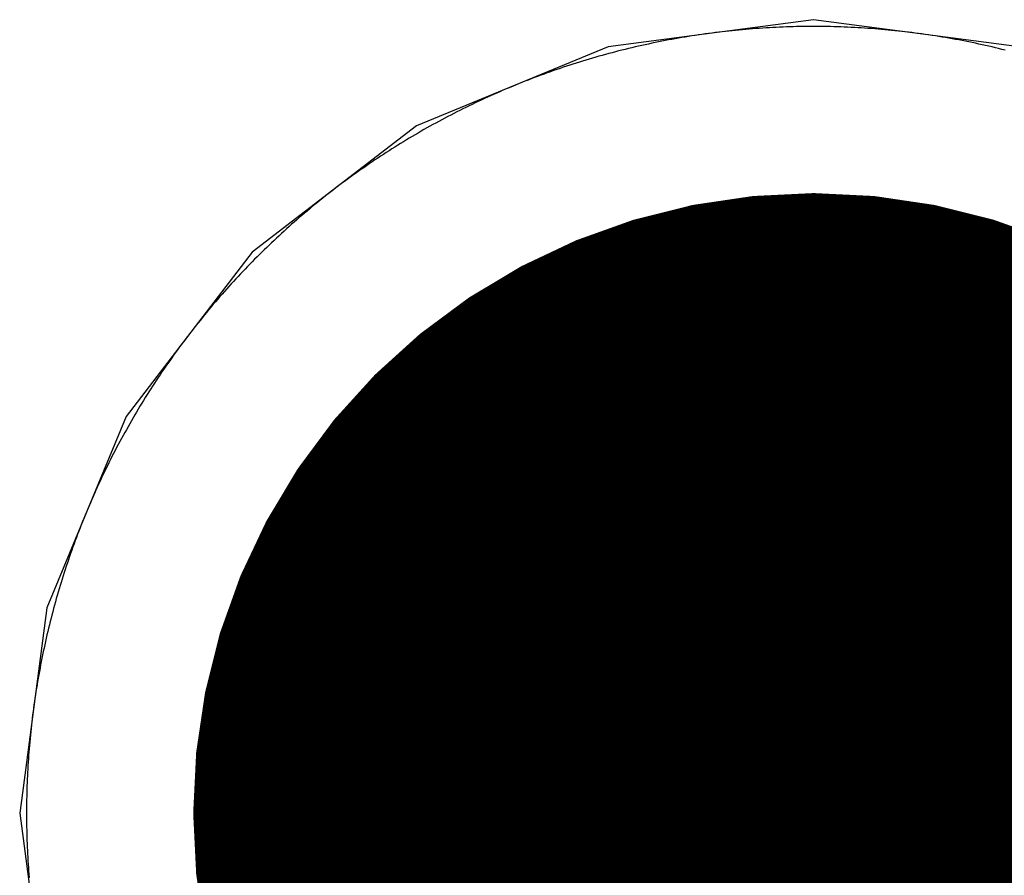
# Model space of a CAD drawing. Extents: x -1.5 to 9, y -3 to 5.
# Tile 101 of 256: x 0.6071 to 0.6603, y 2.0966 to 2.1429. Entities that reach past the tile are written whole.
import ezdxf

# ---------------------------------------------------------------- set-up
doc = ezdxf.new("R2010")
doc.units = 0
doc.layers.get('0').update_dxf_attribs({"linetype": 'CONTINUOUS'})
for name, color, linetype in [('qfn16-30-34-a_copper_signal_1', 1, 'CONTINUOUS'), ('qfn16-30-34-a_copper_signal_2', 1, 'CONTINUOUS'), ('qfn16-30-34-a_copper_signal_bot', 5, 'CONTINUOUS'), ('qfn16-30-34-a_copper_signal_top', 1, 'CONTINUOUS'), ('qfn16-30-34-a_drawing_1', 1, 'CONTINUOUS'), ('qfn16-30-34-a_drillmap_1', 1, 'CONTINUOUS'), ('qfn16-30-34-a_pth_drill', 1, 'CONTINUOUS'), ('qfn16-30-34-a_soldermask_bot', 1, 'CONTINUOUS'), ('qfn16-30-34-a_soldermask_top', 1, 'CONTINUOUS')]:
    doc.layers.add(name, color=color, linetype=linetype)

# ---------------------------------------------------------------- blocks, each defined once
blk = doc.blocks.new('D24')
at = {"const_width": 0.0325}
blk.add_lwpolyline([(-0.01625, 0, 1), (0.01625, 0, 1)], format="xyb", close=True, dxfattribs=at)
blk = doc.blocks.new('D38')
at = {"const_width": 0.0335}
blk.add_lwpolyline([(-0.01675, 0, 1), (0.01675, 0, 1)], format="xyb", close=True, dxfattribs=at)
blk = doc.blocks.new('D60')
at = {"const_width": 0.0225}
blk.add_lwpolyline([(-0.01125, 0, 1), (0.01125, 0, 1)], format="xyb", close=True, dxfattribs=at)
blk = doc.blocks.new('D69')
at = {"const_width": 0.001667}
blk.add_lwpolyline([(-0.000833, 0, 1), (0.000833, 0, 1)], format="xyb", close=True, dxfattribs=at)
blk = doc.blocks.new('D44')
at = {"const_width": 0.0025}
blk.add_lwpolyline([(-0.00125, 0, 1), (0.00125, 0, 1)], format="xyb", close=True, dxfattribs=at)

msp = doc.modelspace()

# ---------------------------------------------------------------- linework, layer by layer
at = {"layer": 'qfn16-30-34-a_copper_signal_1', "color": 1}
for points in [[(0.65, 2.1425), (0.649817, 2.1425), (0.649633, 2.142499), (0.64945, 2.142497), (0.649266, 2.142494), (0.649083, 2.14249), (0.6489, 2.142486), (0.648716, 2.142481), (0.648533, 2.142475), (0.64835, 2.142468), (0.648167, 2.142461), (0.647983, 2.142452), (0.6478, 2.142443), (0.647617, 2.142433), (0.647434, 2.142423), (0.647251, 2.142411), (0.647068, 2.142399), (0.646885, 2.142386), (0.646702, 2.142372), (0.646519, 2.142357), (0.646337, 2.142342), (0.646154, 2.142326), (0.645971, 2.142309), (0.645789, 2.142291), (0.645606, 2.142272), (0.645424, 2.142253), (0.645241, 2.142233), (0.645059, 2.142212), (0.644877, 2.14219), (0.644695, 2.142168), (0.644513, 2.142144), (0.644331, 2.14212), (0.64415, 2.142095), (0.643968, 2.14207), (0.643787, 2.142044), (0.643605, 2.142016), (0.643424, 2.141988), (0.643243, 2.141959), (0.643062, 2.14193), (0.642881, 2.1419), (0.6427, 2.141869), (0.64252, 2.141837), (0.642339, 2.141804), (0.642159, 2.141771), (0.641979, 2.141736), (0.641799, 2.141701), (0.641619, 2.141666), (0.641439, 2.141629), (0.641259, 2.141592), (0.64108, 2.141553), (0.640901, 2.141515), (0.640722, 2.141475), (0.640543, 2.141434), (0.640364, 2.141393), (0.640186, 2.141351), (0.640007, 2.141309), (0.639829, 2.141265), (0.639651, 2.141221), (0.639473, 2.141176), (0.639296, 2.14113), (0.639118, 2.141083), (0.638941, 2.141036), (0.638764, 2.140988), (0.638587, 2.140939), (0.638411, 2.14089), (0.638235, 2.140839), (0.638058, 2.140788), (0.637882, 2.140736), (0.637707, 2.140683), (0.637531, 2.14063), (0.637356, 2.140576), (0.637181, 2.140521), (0.637006, 2.140465), (0.636832, 2.140409), (0.636658, 2.140351), (0.636484, 2.140294), (0.63631, 2.140235), (0.636136, 2.140175), (0.635963, 2.140115), (0.63579, 2.140054), (0.635617, 2.139992), (0.635445, 2.13993), (0.635273, 2.139867), (0.635101, 2.139803), (0.634929, 2.139738), (0.634758, 2.139673), (0.634587, 2.139607), (0.634416, 2.13954), (0.634246, 2.139472), (0.634075, 2.139404), (0.633905, 2.139335), (0.633736, 2.139265), (0.633567, 2.139194), (0.633398, 2.139123), (0.633229, 2.139051), (0.633061, 2.138978), (0.632893, 2.138905), (0.632725, 2.138831), (0.632557, 2.138756), (0.63239, 2.13868), (0.632224, 2.138604), (0.632057, 2.138527), (0.631891, 2.138449), (0.631725, 2.13837), (0.63156, 2.138291), (0.631395, 2.138211), (0.63123, 2.138131), (0.631066, 2.138049), (0.630902, 2.137967), (0.630738, 2.137885), (0.630575, 2.137801), (0.630412, 2.137717), (0.630249, 2.137632), (0.630087, 2.137546), (0.629925, 2.13746), (0.629764, 2.137373), (0.629603, 2.137285), (0.629442, 2.137197), (0.629282, 2.137108), (0.629122, 2.137018), (0.628962, 2.136928), (0.628803, 2.136837), (0.628644, 2.136745), (0.628486, 2.136652), (0.628328, 2.136559), (0.62817, 2.136465), (0.628013, 2.136371), (0.627856, 2.136276), (0.6277, 2.13618), (0.627544, 2.136083), (0.627389, 2.135986), (0.627234, 2.135888), (0.627079, 2.135789), (0.626925, 2.13569), (0.626771, 2.13559), (0.626617, 2.13549), (0.626465, 2.135388), (0.626312, 2.135287), (0.62616, 2.135184), (0.626008, 2.135081), (0.625857, 2.134977), (0.625707, 2.134872), (0.625556, 2.134767), (0.625406, 2.134661), (0.625257, 2.134555), (0.625108, 2.134448), (0.62496, 2.13434), (0.624812, 2.134232), (0.624664, 2.134123), (0.624517, 2.134013), (0.624371, 2.133903), (0.624225, 2.133792), (0.624079, 2.13368), (0.623934, 2.133568), (0.623789, 2.133455), (0.623645, 2.133342), (0.623502, 2.133228), (0.623359, 2.133113), (0.623216, 2.132998), (0.623074, 2.132882), (0.622932, 2.132766), (0.622791, 2.132648), (0.62265, 2.132531), (0.62251, 2.132412), (0.62237, 2.132294), (0.622231, 2.132174), (0.622093, 2.132054), (0.621955, 2.131933), (0.621817, 2.131812), (0.62168, 2.13169), (0.621544, 2.131567), (0.621408, 2.131444), (0.621272, 2.131321), (0.621137, 2.131196), (0.621003, 2.131072), (0.620869, 2.130946), (0.620736, 2.13082), (0.620603, 2.130693), (0.620471, 2.130566), (0.62034, 2.130439), (0.620208, 2.13031), (0.620078, 2.130182), (0.619948, 2.130052), (0.619818, 2.129922), (0.61969, 2.129792), (0.619561, 2.12966), (0.619434, 2.129529), (0.619307, 2.129397), (0.61918, 2.129264), (0.619054, 2.129131), (0.618928, 2.128997), (0.618804, 2.128863), (0.618679, 2.128728), (0.618556, 2.128592), (0.618433, 2.128456), (0.61831, 2.12832), (0.618188, 2.128183), (0.618067, 2.128045), (0.617946, 2.127907), (0.617826, 2.127769), (0.617707, 2.12763), (0.617588, 2.12749), (0.617469, 2.12735), (0.617351, 2.127209), (0.617234, 2.127068), (0.617118, 2.126926), (0.617002, 2.126784), (0.616887, 2.126642), (0.616772, 2.126498), (0.616658, 2.126355), (0.616545, 2.126211), (0.616432, 2.126066), (0.61632, 2.125921), (0.616208, 2.125775), (0.616097, 2.125629), (0.615987, 2.125483), (0.615877, 2.125336), (0.615768, 2.125188), (0.61566, 2.12504), (0.615552, 2.124892), (0.615445, 2.124743), (0.615339, 2.124594), (0.615233, 2.124444), (0.615128, 2.124294), (0.615023, 2.124143), (0.614919, 2.123992), (0.614816, 2.12384), (0.614713, 2.123688), (0.614612, 2.123535), (0.61451, 2.123383), (0.61441, 2.123229), (0.61431, 2.123075), (0.614211, 2.122921), (0.614112, 2.122767), (0.614014, 2.122611), (0.613917, 2.122456), (0.61382, 2.1223), (0.613724, 2.122144), (0.613629, 2.121987), (0.613535, 2.12183), (0.613441, 2.121672), (0.613348, 2.121514), (0.613255, 2.121356), (0.613163, 2.121197), (0.613072, 2.121038), (0.612982, 2.120878), (0.612892, 2.120718), (0.612803, 2.120558), (0.612715, 2.120397), (0.612627, 2.120236), (0.61254, 2.120075), (0.612454, 2.119913), (0.612368, 2.119751), (0.612283, 2.119588), (0.612199, 2.119425), (0.612115, 2.119262), (0.612033, 2.119098), (0.611951, 2.118934), (0.611869, 2.11877), (0.611789, 2.118605), (0.611709, 2.11844), (0.61163, 2.118275), (0.611551, 2.118109), (0.611473, 2.117943), (0.611396, 2.117776), (0.61132, 2.11761), (0.611244, 2.117443), (0.611169, 2.117275), (0.611095, 2.117107), (0.611022, 2.116939), (0.610949, 2.116771), (0.610877, 2.116602), (0.610806, 2.116433), (0.610735, 2.116264), (0.610665, 2.116095), (0.610596, 2.115925), (0.610528, 2.115754), (0.61046, 2.115584), (0.610393, 2.115413), (0.610327, 2.115242), (0.610262, 2.115071), (0.610197, 2.114899), (0.610133, 2.114727), (0.61007, 2.114555), (0.610008, 2.114383), (0.609946, 2.11421), (0.609885, 2.114037), (0.609825, 2.113864), (0.609765, 2.11369), (0.609707, 2.113516), (0.609649, 2.113342), (0.609591, 2.113168), (0.609535, 2.112994), (0.609479, 2.112819), (0.609424, 2.112644), (0.60937, 2.112469), (0.609317, 2.112293), (0.609264, 2.112118), (0.609212, 2.111942), (0.609161, 2.111765), (0.609111, 2.111589), (0.609061, 2.111413), (0.609012, 2.111236), (0.608964, 2.111059), (0.608917, 2.110882), (0.60887, 2.110704), (0.608824, 2.110527), (0.608779, 2.110349), (0.608735, 2.110171), (0.608691, 2.109993), (0.608649, 2.109814), (0.608607, 2.109636), (0.608566, 2.109457), (0.608525, 2.109278), (0.608485, 2.109099), (0.608447, 2.10892), (0.608408, 2.108741), (0.608371, 2.108561), (0.608335, 2.108381), (0.608299, 2.108201), (0.608264, 2.108021), (0.60823, 2.107841), (0.608196, 2.107661), (0.608163, 2.10748), (0.608131, 2.1073), (0.6081, 2.107119), (0.60807, 2.106938), (0.60804, 2.106757), (0.608012, 2.106576), (0.607984, 2.106395), (0.607957, 2.106213), (0.60793, 2.106032), (0.607904, 2.10585), (0.60788, 2.105669), (0.607856, 2.105487), (0.607832, 2.105305), (0.60781, 2.105123), (0.607788, 2.104941), (0.607767, 2.104758), (0.607747, 2.104576), (0.607728, 2.104394), (0.607709, 2.104211), (0.607691, 2.104029), (0.607674, 2.103846), (0.607658, 2.103664), (0.607643, 2.103481), (0.607628, 2.103298), (0.607614, 2.103115), (0.607601, 2.102932), (0.607589, 2.102749), (0.607577, 2.102566), (0.607567, 2.102383), (0.607557, 2.1022), (0.607548, 2.102017), (0.607539, 2.101834), (0.607532, 2.10165), (0.607525, 2.101467), (0.607519, 2.101284), (0.607514, 2.1011), (0.60751, 2.100917), (0.607506, 2.100734), (0.607504, 2.10055), (0.607501, 2.100367), (0.6075, 2.100183), (0.6075, 2.1), (0.6075, 2.099817), (0.607501, 2.099633), (0.607504, 2.09945), (0.607506, 2.099266), (0.60751, 2.099083), (0.607514, 2.0989), (0.607519, 2.098716), (0.607525, 2.098533), (0.607532, 2.09835), (0.607539, 2.098166), (0.607548, 2.097983), (0.607557, 2.0978), (0.607567, 2.097617), (0.607577, 2.097434), (0.607589, 2.097251), (0.607601, 2.097068), (0.607614, 2.096885), (0.607628, 2.096702), (0.607643, 2.096519)], [(0.660349, 2.141221), (0.660171, 2.141265), (0.659993, 2.141309), (0.659814, 2.141351), (0.659636, 2.141393), (0.659457, 2.141434), (0.659278, 2.141475), (0.659099, 2.141515), (0.65892, 2.141553), (0.658741, 2.141592), (0.658561, 2.141629), (0.658381, 2.141666), (0.658201, 2.141701), (0.658021, 2.141736), (0.657841, 2.141771), (0.657661, 2.141804), (0.65748, 2.141837), (0.6573, 2.141869), (0.657119, 2.1419), (0.656938, 2.14193), (0.656757, 2.141959), (0.656576, 2.141988), (0.656395, 2.142016), (0.656213, 2.142044), (0.656032, 2.14207), (0.65585, 2.142095), (0.655669, 2.14212), (0.655487, 2.142144), (0.655305, 2.142168), (0.655123, 2.14219), (0.654941, 2.142212), (0.654759, 2.142233), (0.654576, 2.142253), (0.654394, 2.142272), (0.654211, 2.142291), (0.654029, 2.142309), (0.653846, 2.142326), (0.653663, 2.142342), (0.653481, 2.142357), (0.653298, 2.142372), (0.653115, 2.142386), (0.652932, 2.142399), (0.652749, 2.142411), (0.652566, 2.142423), (0.652383, 2.142433), (0.6522, 2.142443), (0.652017, 2.142452), (0.651833, 2.142461), (0.65165, 2.142468), (0.651467, 2.142475), (0.651284, 2.142481), (0.6511, 2.142486), (0.650917, 2.14249), (0.650734, 2.142494), (0.65055, 2.142497), (0.650367, 2.142499), (0.650183, 2.1425), (0.65, 2.1425)]]:
    msp.add_lwpolyline(points, dxfattribs=at)
at = {"layer": 'qfn16-30-34-a_copper_signal_2', "color": 1}
for points in [[(0.65, 2.1425), (0.649817, 2.1425), (0.649633, 2.142499), (0.64945, 2.142497), (0.649266, 2.142494), (0.649083, 2.14249), (0.6489, 2.142486), (0.648716, 2.142481), (0.648533, 2.142475), (0.64835, 2.142468), (0.648167, 2.142461), (0.647983, 2.142452), (0.6478, 2.142443), (0.647617, 2.142433), (0.647434, 2.142423), (0.647251, 2.142411), (0.647068, 2.142399), (0.646885, 2.142386), (0.646702, 2.142372), (0.646519, 2.142357), (0.646337, 2.142342), (0.646154, 2.142326), (0.645971, 2.142309), (0.645789, 2.142291), (0.645606, 2.142272), (0.645424, 2.142253), (0.645241, 2.142233), (0.645059, 2.142212), (0.644877, 2.14219), (0.644695, 2.142168), (0.644513, 2.142144), (0.644331, 2.14212), (0.64415, 2.142095), (0.643968, 2.14207), (0.643787, 2.142044), (0.643605, 2.142016), (0.643424, 2.141988), (0.643243, 2.141959), (0.643062, 2.14193), (0.642881, 2.1419), (0.6427, 2.141869), (0.64252, 2.141837), (0.642339, 2.141804), (0.642159, 2.141771), (0.641979, 2.141736), (0.641799, 2.141701), (0.641619, 2.141666), (0.641439, 2.141629), (0.641259, 2.141592), (0.64108, 2.141553), (0.640901, 2.141515), (0.640722, 2.141475), (0.640543, 2.141434), (0.640364, 2.141393), (0.640186, 2.141351), (0.640007, 2.141309), (0.639829, 2.141265), (0.639651, 2.141221), (0.639473, 2.141176), (0.639296, 2.14113), (0.639118, 2.141083), (0.638941, 2.141036), (0.638764, 2.140988), (0.638587, 2.140939), (0.638411, 2.14089), (0.638235, 2.140839), (0.638058, 2.140788), (0.637882, 2.140736), (0.637707, 2.140683), (0.637531, 2.14063), (0.637356, 2.140576), (0.637181, 2.140521), (0.637006, 2.140465), (0.636832, 2.140409), (0.636658, 2.140351), (0.636484, 2.140294), (0.63631, 2.140235), (0.636136, 2.140175), (0.635963, 2.140115), (0.63579, 2.140054), (0.635617, 2.139992), (0.635445, 2.13993), (0.635273, 2.139867), (0.635101, 2.139803), (0.634929, 2.139738), (0.634758, 2.139673), (0.634587, 2.139607), (0.634416, 2.13954), (0.634246, 2.139472), (0.634075, 2.139404), (0.633905, 2.139335), (0.633736, 2.139265), (0.633567, 2.139194), (0.633398, 2.139123), (0.633229, 2.139051), (0.633061, 2.138978), (0.632893, 2.138905), (0.632725, 2.138831), (0.632557, 2.138756), (0.63239, 2.13868), (0.632224, 2.138604), (0.632057, 2.138527), (0.631891, 2.138449), (0.631725, 2.13837), (0.63156, 2.138291), (0.631395, 2.138211), (0.63123, 2.138131), (0.631066, 2.138049), (0.630902, 2.137967), (0.630738, 2.137885), (0.630575, 2.137801), (0.630412, 2.137717), (0.630249, 2.137632), (0.630087, 2.137546), (0.629925, 2.13746), (0.629764, 2.137373), (0.629603, 2.137285), (0.629442, 2.137197), (0.629282, 2.137108), (0.629122, 2.137018), (0.628962, 2.136928), (0.628803, 2.136837), (0.628644, 2.136745), (0.628486, 2.136652), (0.628328, 2.136559), (0.62817, 2.136465), (0.628013, 2.136371), (0.627856, 2.136276), (0.6277, 2.13618), (0.627544, 2.136083), (0.627389, 2.135986), (0.627234, 2.135888), (0.627079, 2.135789), (0.626925, 2.13569), (0.626771, 2.13559), (0.626617, 2.13549), (0.626465, 2.135388), (0.626312, 2.135287), (0.62616, 2.135184), (0.626008, 2.135081), (0.625857, 2.134977), (0.625707, 2.134872), (0.625556, 2.134767), (0.625406, 2.134661), (0.625257, 2.134555), (0.625108, 2.134448), (0.62496, 2.13434), (0.624812, 2.134232), (0.624664, 2.134123), (0.624517, 2.134013), (0.624371, 2.133903), (0.624225, 2.133792), (0.624079, 2.13368), (0.623934, 2.133568), (0.623789, 2.133455), (0.623645, 2.133342), (0.623502, 2.133228), (0.623359, 2.133113), (0.623216, 2.132998), (0.623074, 2.132882), (0.622932, 2.132766), (0.622791, 2.132648), (0.62265, 2.132531), (0.62251, 2.132412), (0.62237, 2.132294), (0.622231, 2.132174), (0.622093, 2.132054), (0.621955, 2.131933), (0.621817, 2.131812), (0.62168, 2.13169), (0.621544, 2.131567), (0.621408, 2.131444), (0.621272, 2.131321), (0.621137, 2.131196), (0.621003, 2.131072), (0.620869, 2.130946), (0.620736, 2.13082), (0.620603, 2.130693), (0.620471, 2.130566), (0.62034, 2.130439), (0.620208, 2.13031), (0.620078, 2.130182), (0.619948, 2.130052), (0.619818, 2.129922), (0.61969, 2.129792), (0.619561, 2.12966), (0.619434, 2.129529), (0.619307, 2.129397), (0.61918, 2.129264), (0.619054, 2.129131), (0.618928, 2.128997), (0.618804, 2.128863), (0.618679, 2.128728), (0.618556, 2.128592), (0.618433, 2.128456), (0.61831, 2.12832), (0.618188, 2.128183), (0.618067, 2.128045), (0.617946, 2.127907), (0.617826, 2.127769), (0.617707, 2.12763), (0.617588, 2.12749), (0.617469, 2.12735), (0.617351, 2.127209), (0.617234, 2.127068), (0.617118, 2.126926), (0.617002, 2.126784), (0.616887, 2.126642), (0.616772, 2.126498), (0.616658, 2.126355), (0.616545, 2.126211), (0.616432, 2.126066), (0.61632, 2.125921), (0.616208, 2.125775), (0.616097, 2.125629), (0.615987, 2.125483), (0.615877, 2.125336), (0.615768, 2.125188), (0.61566, 2.12504), (0.615552, 2.124892), (0.615445, 2.124743), (0.615339, 2.124594), (0.615233, 2.124444), (0.615128, 2.124294), (0.615023, 2.124143), (0.614919, 2.123992), (0.614816, 2.12384), (0.614713, 2.123688), (0.614612, 2.123535), (0.61451, 2.123383), (0.61441, 2.123229), (0.61431, 2.123075), (0.614211, 2.122921), (0.614112, 2.122767), (0.614014, 2.122611), (0.613917, 2.122456), (0.61382, 2.1223), (0.613724, 2.122144), (0.613629, 2.121987), (0.613535, 2.12183), (0.613441, 2.121672), (0.613348, 2.121514), (0.613255, 2.121356), (0.613163, 2.121197), (0.613072, 2.121038), (0.612982, 2.120878), (0.612892, 2.120718), (0.612803, 2.120558), (0.612715, 2.120397), (0.612627, 2.120236), (0.61254, 2.120075), (0.612454, 2.119913), (0.612368, 2.119751), (0.612283, 2.119588), (0.612199, 2.119425), (0.612115, 2.119262), (0.612033, 2.119098), (0.611951, 2.118934), (0.611869, 2.11877), (0.611789, 2.118605), (0.611709, 2.11844), (0.61163, 2.118275), (0.611551, 2.118109), (0.611473, 2.117943), (0.611396, 2.117776), (0.61132, 2.11761), (0.611244, 2.117443), (0.611169, 2.117275), (0.611095, 2.117107), (0.611022, 2.116939), (0.610949, 2.116771), (0.610877, 2.116602), (0.610806, 2.116433), (0.610735, 2.116264), (0.610665, 2.116095), (0.610596, 2.115925), (0.610528, 2.115754), (0.61046, 2.115584), (0.610393, 2.115413), (0.610327, 2.115242), (0.610262, 2.115071), (0.610197, 2.114899), (0.610133, 2.114727), (0.61007, 2.114555), (0.610008, 2.114383), (0.609946, 2.11421), (0.609885, 2.114037), (0.609825, 2.113864), (0.609765, 2.11369), (0.609707, 2.113516), (0.609649, 2.113342), (0.609591, 2.113168), (0.609535, 2.112994), (0.609479, 2.112819), (0.609424, 2.112644), (0.60937, 2.112469), (0.609317, 2.112293), (0.609264, 2.112118), (0.609212, 2.111942), (0.609161, 2.111765), (0.609111, 2.111589), (0.609061, 2.111413), (0.609012, 2.111236), (0.608964, 2.111059), (0.608917, 2.110882), (0.60887, 2.110704), (0.608824, 2.110527), (0.608779, 2.110349), (0.608735, 2.110171), (0.608691, 2.109993), (0.608649, 2.109814), (0.608607, 2.109636), (0.608566, 2.109457), (0.608525, 2.109278), (0.608485, 2.109099), (0.608447, 2.10892), (0.608408, 2.108741), (0.608371, 2.108561), (0.608335, 2.108381), (0.608299, 2.108201), (0.608264, 2.108021), (0.60823, 2.107841), (0.608196, 2.107661), (0.608163, 2.10748), (0.608131, 2.1073), (0.6081, 2.107119), (0.60807, 2.106938), (0.60804, 2.106757), (0.608012, 2.106576), (0.607984, 2.106395), (0.607957, 2.106213), (0.60793, 2.106032), (0.607904, 2.10585), (0.60788, 2.105669), (0.607856, 2.105487), (0.607832, 2.105305), (0.60781, 2.105123), (0.607788, 2.104941), (0.607767, 2.104758), (0.607747, 2.104576), (0.607728, 2.104394), (0.607709, 2.104211), (0.607691, 2.104029), (0.607674, 2.103846), (0.607658, 2.103664), (0.607643, 2.103481), (0.607628, 2.103298), (0.607614, 2.103115), (0.607601, 2.102932), (0.607589, 2.102749), (0.607577, 2.102566), (0.607567, 2.102383), (0.607557, 2.1022), (0.607548, 2.102017), (0.607539, 2.101834), (0.607532, 2.10165), (0.607525, 2.101467), (0.607519, 2.101284), (0.607514, 2.1011), (0.60751, 2.100917), (0.607506, 2.100734), (0.607504, 2.10055), (0.607501, 2.100367), (0.6075, 2.100183), (0.6075, 2.1), (0.6075, 2.099817), (0.607501, 2.099633), (0.607504, 2.09945), (0.607506, 2.099266), (0.60751, 2.099083), (0.607514, 2.0989), (0.607519, 2.098716), (0.607525, 2.098533), (0.607532, 2.09835), (0.607539, 2.098166), (0.607548, 2.097983), (0.607557, 2.0978), (0.607567, 2.097617), (0.607577, 2.097434), (0.607589, 2.097251), (0.607601, 2.097068), (0.607614, 2.096885), (0.607628, 2.096702), (0.607643, 2.096519)], [(0.660349, 2.141221), (0.660171, 2.141265), (0.659993, 2.141309), (0.659814, 2.141351), (0.659636, 2.141393), (0.659457, 2.141434), (0.659278, 2.141475), (0.659099, 2.141515), (0.65892, 2.141553), (0.658741, 2.141592), (0.658561, 2.141629), (0.658381, 2.141666), (0.658201, 2.141701), (0.658021, 2.141736), (0.657841, 2.141771), (0.657661, 2.141804), (0.65748, 2.141837), (0.6573, 2.141869), (0.657119, 2.1419), (0.656938, 2.14193), (0.656757, 2.141959), (0.656576, 2.141988), (0.656395, 2.142016), (0.656213, 2.142044), (0.656032, 2.14207), (0.65585, 2.142095), (0.655669, 2.14212), (0.655487, 2.142144), (0.655305, 2.142168), (0.655123, 2.14219), (0.654941, 2.142212), (0.654759, 2.142233), (0.654576, 2.142253), (0.654394, 2.142272), (0.654211, 2.142291), (0.654029, 2.142309), (0.653846, 2.142326), (0.653663, 2.142342), (0.653481, 2.142357), (0.653298, 2.142372), (0.653115, 2.142386), (0.652932, 2.142399), (0.652749, 2.142411), (0.652566, 2.142423), (0.652383, 2.142433), (0.6522, 2.142443), (0.652017, 2.142452), (0.651833, 2.142461), (0.65165, 2.142468), (0.651467, 2.142475), (0.651284, 2.142481), (0.6511, 2.142486), (0.650917, 2.14249), (0.650734, 2.142494), (0.65055, 2.142497), (0.650367, 2.142499), (0.650183, 2.1425), (0.65, 2.1425)]]:
    msp.add_lwpolyline(points, dxfattribs=at)
at = {"layer": 'qfn16-30-34-a_copper_signal_bot', "color": 5}
for points in [[(0.65, 2.142867), (0.638905, 2.141406), (0.628567, 2.137124), (0.619689, 2.130311), (0.612876, 2.121433), (0.608594, 2.111095), (0.607133, 2.1), (0.608594, 2.088905), (0.612876, 2.078567), (0.619689, 2.069689), (0.628567, 2.062876), (0.638905, 2.058594), (0.65, 2.057133), (0.661095, 2.058594)], [(0.661095, 2.141406), (0.65, 2.142867)]]:
    msp.add_lwpolyline(points, dxfattribs=at)
at = {"layer": 'qfn16-30-34-a_copper_signal_top', "color": 1}
for points in [[(0.65, 2.1425), (0.649817, 2.1425), (0.649633, 2.142499), (0.64945, 2.142497), (0.649266, 2.142494), (0.649083, 2.14249), (0.6489, 2.142486), (0.648716, 2.142481), (0.648533, 2.142475), (0.64835, 2.142468), (0.648167, 2.142461), (0.647983, 2.142452), (0.6478, 2.142443), (0.647617, 2.142433), (0.647434, 2.142423), (0.647251, 2.142411), (0.647068, 2.142399), (0.646885, 2.142386), (0.646702, 2.142372), (0.646519, 2.142357), (0.646337, 2.142342), (0.646154, 2.142326), (0.645971, 2.142309), (0.645789, 2.142291), (0.645606, 2.142272), (0.645424, 2.142253), (0.645241, 2.142233), (0.645059, 2.142212), (0.644877, 2.14219), (0.644695, 2.142168), (0.644513, 2.142144), (0.644331, 2.14212), (0.64415, 2.142095), (0.643968, 2.14207), (0.643787, 2.142044), (0.643605, 2.142016), (0.643424, 2.141988), (0.643243, 2.141959), (0.643062, 2.14193), (0.642881, 2.1419), (0.6427, 2.141869), (0.64252, 2.141837), (0.642339, 2.141804), (0.642159, 2.141771), (0.641979, 2.141736), (0.641799, 2.141701), (0.641619, 2.141666), (0.641439, 2.141629), (0.641259, 2.141592), (0.64108, 2.141553), (0.640901, 2.141515), (0.640722, 2.141475), (0.640543, 2.141434), (0.640364, 2.141393), (0.640186, 2.141351), (0.640007, 2.141309), (0.639829, 2.141265), (0.639651, 2.141221), (0.639473, 2.141176), (0.639296, 2.14113), (0.639118, 2.141083), (0.638941, 2.141036), (0.638764, 2.140988), (0.638587, 2.140939), (0.638411, 2.14089), (0.638235, 2.140839), (0.638058, 2.140788), (0.637882, 2.140736), (0.637707, 2.140683), (0.637531, 2.14063), (0.637356, 2.140576), (0.637181, 2.140521), (0.637006, 2.140465), (0.636832, 2.140409), (0.636658, 2.140351), (0.636484, 2.140294), (0.63631, 2.140235), (0.636136, 2.140175), (0.635963, 2.140115), (0.63579, 2.140054), (0.635617, 2.139992), (0.635445, 2.13993), (0.635273, 2.139867), (0.635101, 2.139803), (0.634929, 2.139738), (0.634758, 2.139673), (0.634587, 2.139607), (0.634416, 2.13954), (0.634246, 2.139472), (0.634075, 2.139404), (0.633905, 2.139335), (0.633736, 2.139265), (0.633567, 2.139194), (0.633398, 2.139123), (0.633229, 2.139051), (0.633061, 2.138978), (0.632893, 2.138905), (0.632725, 2.138831), (0.632557, 2.138756), (0.63239, 2.13868), (0.632224, 2.138604), (0.632057, 2.138527), (0.631891, 2.138449), (0.631725, 2.13837), (0.63156, 2.138291), (0.631395, 2.138211), (0.63123, 2.138131), (0.631066, 2.138049), (0.630902, 2.137967), (0.630738, 2.137885), (0.630575, 2.137801), (0.630412, 2.137717), (0.630249, 2.137632), (0.630087, 2.137546), (0.629925, 2.13746), (0.629764, 2.137373), (0.629603, 2.137285), (0.629442, 2.137197), (0.629282, 2.137108), (0.629122, 2.137018), (0.628962, 2.136928), (0.628803, 2.136837), (0.628644, 2.136745), (0.628486, 2.136652), (0.628328, 2.136559), (0.62817, 2.136465), (0.628013, 2.136371), (0.627856, 2.136276), (0.6277, 2.13618), (0.627544, 2.136083), (0.627389, 2.135986), (0.627234, 2.135888), (0.627079, 2.135789), (0.626925, 2.13569), (0.626771, 2.13559), (0.626617, 2.13549), (0.626465, 2.135388), (0.626312, 2.135287), (0.62616, 2.135184), (0.626008, 2.135081), (0.625857, 2.134977), (0.625707, 2.134872), (0.625556, 2.134767), (0.625406, 2.134661), (0.625257, 2.134555), (0.625108, 2.134448), (0.62496, 2.13434), (0.624812, 2.134232), (0.624664, 2.134123), (0.624517, 2.134013), (0.624371, 2.133903), (0.624225, 2.133792), (0.624079, 2.13368), (0.623934, 2.133568), (0.623789, 2.133455), (0.623645, 2.133342), (0.623502, 2.133228), (0.623359, 2.133113), (0.623216, 2.132998), (0.623074, 2.132882), (0.622932, 2.132766), (0.622791, 2.132648), (0.62265, 2.132531), (0.62251, 2.132412), (0.62237, 2.132294), (0.622231, 2.132174), (0.622093, 2.132054), (0.621955, 2.131933), (0.621817, 2.131812), (0.62168, 2.13169), (0.621544, 2.131567), (0.621408, 2.131444), (0.621272, 2.131321), (0.621137, 2.131196), (0.621003, 2.131072), (0.620869, 2.130946), (0.620736, 2.13082), (0.620603, 2.130693), (0.620471, 2.130566), (0.62034, 2.130439), (0.620208, 2.13031), (0.620078, 2.130182), (0.619948, 2.130052), (0.619818, 2.129922), (0.61969, 2.129792), (0.619561, 2.12966), (0.619434, 2.129529), (0.619307, 2.129397), (0.61918, 2.129264), (0.619054, 2.129131), (0.618928, 2.128997), (0.618804, 2.128863), (0.618679, 2.128728), (0.618556, 2.128592), (0.618433, 2.128456), (0.61831, 2.12832), (0.618188, 2.128183), (0.618067, 2.128045), (0.617946, 2.127907), (0.617826, 2.127769), (0.617707, 2.12763), (0.617588, 2.12749), (0.617469, 2.12735), (0.617351, 2.127209), (0.617234, 2.127068), (0.617118, 2.126926), (0.617002, 2.126784), (0.616887, 2.126642), (0.616772, 2.126498), (0.616658, 2.126355), (0.616545, 2.126211), (0.616432, 2.126066), (0.61632, 2.125921), (0.616208, 2.125775), (0.616097, 2.125629), (0.615987, 2.125483), (0.615877, 2.125336), (0.615768, 2.125188), (0.61566, 2.12504), (0.615552, 2.124892), (0.615445, 2.124743), (0.615339, 2.124594), (0.615233, 2.124444), (0.615128, 2.124294), (0.615023, 2.124143), (0.614919, 2.123992), (0.614816, 2.12384), (0.614713, 2.123688), (0.614612, 2.123535), (0.61451, 2.123383), (0.61441, 2.123229), (0.61431, 2.123075), (0.614211, 2.122921), (0.614112, 2.122767), (0.614014, 2.122611), (0.613917, 2.122456), (0.61382, 2.1223), (0.613724, 2.122144), (0.613629, 2.121987), (0.613535, 2.12183), (0.613441, 2.121672), (0.613348, 2.121514), (0.613255, 2.121356), (0.613163, 2.121197), (0.613072, 2.121038), (0.612982, 2.120878), (0.612892, 2.120718), (0.612803, 2.120558), (0.612715, 2.120397), (0.612627, 2.120236), (0.61254, 2.120075), (0.612454, 2.119913), (0.612368, 2.119751), (0.612283, 2.119588), (0.612199, 2.119425), (0.612115, 2.119262), (0.612033, 2.119098), (0.611951, 2.118934), (0.611869, 2.11877), (0.611789, 2.118605), (0.611709, 2.11844), (0.61163, 2.118275), (0.611551, 2.118109), (0.611473, 2.117943), (0.611396, 2.117776), (0.61132, 2.11761), (0.611244, 2.117443), (0.611169, 2.117275), (0.611095, 2.117107), (0.611022, 2.116939), (0.610949, 2.116771), (0.610877, 2.116602), (0.610806, 2.116433), (0.610735, 2.116264), (0.610665, 2.116095), (0.610596, 2.115925), (0.610528, 2.115754), (0.61046, 2.115584), (0.610393, 2.115413), (0.610327, 2.115242), (0.610262, 2.115071), (0.610197, 2.114899), (0.610133, 2.114727), (0.61007, 2.114555), (0.610008, 2.114383), (0.609946, 2.11421), (0.609885, 2.114037), (0.609825, 2.113864), (0.609765, 2.11369), (0.609707, 2.113516), (0.609649, 2.113342), (0.609591, 2.113168), (0.609535, 2.112994), (0.609479, 2.112819), (0.609424, 2.112644), (0.60937, 2.112469), (0.609317, 2.112293), (0.609264, 2.112118), (0.609212, 2.111942), (0.609161, 2.111765), (0.609111, 2.111589), (0.609061, 2.111413), (0.609012, 2.111236), (0.608964, 2.111059), (0.608917, 2.110882), (0.60887, 2.110704), (0.608824, 2.110527), (0.608779, 2.110349), (0.608735, 2.110171), (0.608691, 2.109993), (0.608649, 2.109814), (0.608607, 2.109636), (0.608566, 2.109457), (0.608525, 2.109278), (0.608485, 2.109099), (0.608447, 2.10892), (0.608408, 2.108741), (0.608371, 2.108561), (0.608335, 2.108381), (0.608299, 2.108201), (0.608264, 2.108021), (0.60823, 2.107841), (0.608196, 2.107661), (0.608163, 2.10748), (0.608131, 2.1073), (0.6081, 2.107119), (0.60807, 2.106938), (0.60804, 2.106757), (0.608012, 2.106576), (0.607984, 2.106395), (0.607957, 2.106213), (0.60793, 2.106032), (0.607904, 2.10585), (0.60788, 2.105669), (0.607856, 2.105487), (0.607832, 2.105305), (0.60781, 2.105123), (0.607788, 2.104941), (0.607767, 2.104758), (0.607747, 2.104576), (0.607728, 2.104394), (0.607709, 2.104211), (0.607691, 2.104029), (0.607674, 2.103846), (0.607658, 2.103664), (0.607643, 2.103481), (0.607628, 2.103298), (0.607614, 2.103115), (0.607601, 2.102932), (0.607589, 2.102749), (0.607577, 2.102566), (0.607567, 2.102383), (0.607557, 2.1022), (0.607548, 2.102017), (0.607539, 2.101834), (0.607532, 2.10165), (0.607525, 2.101467), (0.607519, 2.101284), (0.607514, 2.1011), (0.60751, 2.100917), (0.607506, 2.100734), (0.607504, 2.10055), (0.607501, 2.100367), (0.6075, 2.100183), (0.6075, 2.1), (0.6075, 2.099817), (0.607501, 2.099633), (0.607504, 2.09945), (0.607506, 2.099266), (0.60751, 2.099083), (0.607514, 2.0989), (0.607519, 2.098716), (0.607525, 2.098533), (0.607532, 2.09835), (0.607539, 2.098166), (0.607548, 2.097983), (0.607557, 2.0978), (0.607567, 2.097617), (0.607577, 2.097434), (0.607589, 2.097251), (0.607601, 2.097068), (0.607614, 2.096885), (0.607628, 2.096702), (0.607643, 2.096519)], [(0.660349, 2.141221), (0.660171, 2.141265), (0.659993, 2.141309), (0.659814, 2.141351), (0.659636, 2.141393), (0.659457, 2.141434), (0.659278, 2.141475), (0.659099, 2.141515), (0.65892, 2.141553), (0.658741, 2.141592), (0.658561, 2.141629), (0.658381, 2.141666), (0.658201, 2.141701), (0.658021, 2.141736), (0.657841, 2.141771), (0.657661, 2.141804), (0.65748, 2.141837), (0.6573, 2.141869), (0.657119, 2.1419), (0.656938, 2.14193), (0.656757, 2.141959), (0.656576, 2.141988), (0.656395, 2.142016), (0.656213, 2.142044), (0.656032, 2.14207), (0.65585, 2.142095), (0.655669, 2.14212), (0.655487, 2.142144), (0.655305, 2.142168), (0.655123, 2.14219), (0.654941, 2.142212), (0.654759, 2.142233), (0.654576, 2.142253), (0.654394, 2.142272), (0.654211, 2.142291), (0.654029, 2.142309), (0.653846, 2.142326), (0.653663, 2.142342), (0.653481, 2.142357), (0.653298, 2.142372), (0.653115, 2.142386), (0.652932, 2.142399), (0.652749, 2.142411), (0.652566, 2.142423), (0.652383, 2.142433), (0.6522, 2.142443), (0.652017, 2.142452), (0.651833, 2.142461), (0.65165, 2.142468), (0.651467, 2.142475), (0.651284, 2.142481), (0.6511, 2.142486), (0.650917, 2.14249), (0.650734, 2.142494), (0.65055, 2.142497), (0.650367, 2.142499), (0.650183, 2.1425), (0.65, 2.1425)]]:
    msp.add_lwpolyline(points, dxfattribs=at)
at = {"layer": 'qfn16-30-34-a_drawing_1', "color": 1, "const_width": 0.003}
for points in [[(0.657774, 2.113328), (0.646667, 2.113328)], [(0.646667, 2.113328), (0.652221, 2.113328)], [(0.652221, 2.113328), (0.652221, 2.085559)]]:
    msp.add_lwpolyline(points, dxfattribs=at)
at = {"layer": 'qfn16-30-34-a_drillmap_1', "color": 1, "const_width": 0.005}
for points in [[(0.65, 2.0775), (0.65, 2.1225)], [(0.6275, 2.1), (0.6725, 2.1)]]:
    msp.add_lwpolyline(points, dxfattribs=at)

# ---------------------------------------------------------------- block references
at = {"layer": 'qfn16-30-34-a_copper_signal_1'}
msp.add_blockref('D24', (0.65, 2.1), dxfattribs=at)
at = {"layer": 'qfn16-30-34-a_copper_signal_2'}
msp.add_blockref('D24', (0.65, 2.1), dxfattribs=at)
at = {"layer": 'qfn16-30-34-a_copper_signal_bot'}
msp.add_blockref('D24', (0.65, 2.1), dxfattribs=at)
at = {"layer": 'qfn16-30-34-a_copper_signal_top'}
msp.add_blockref('D24', (0.65, 2.1), dxfattribs=at)
at = {"layer": 'qfn16-30-34-a_drawing_1'}
for p in [(0.646667, 2.113328), (0.652221, 2.113328), (0.657774, 2.113328)]:
    msp.add_blockref('D69', p, dxfattribs=at)
at = {"layer": 'qfn16-30-34-a_drillmap_1'}
for p in [(0.65, 2.1225), (0.6275, 2.1)]:
    msp.add_blockref('D44', p, dxfattribs=at)
at = {"layer": 'qfn16-30-34-a_pth_drill'}
msp.add_blockref('D60', (0.65, 2.1), dxfattribs=at)
at = {"layer": 'qfn16-30-34-a_soldermask_bot'}
msp.add_blockref('D38', (0.65, 2.1), dxfattribs=at)
at = {"layer": 'qfn16-30-34-a_soldermask_top'}
msp.add_blockref('D38', (0.65, 2.1), dxfattribs=at)

doc.saveas('drawing.dxf')
